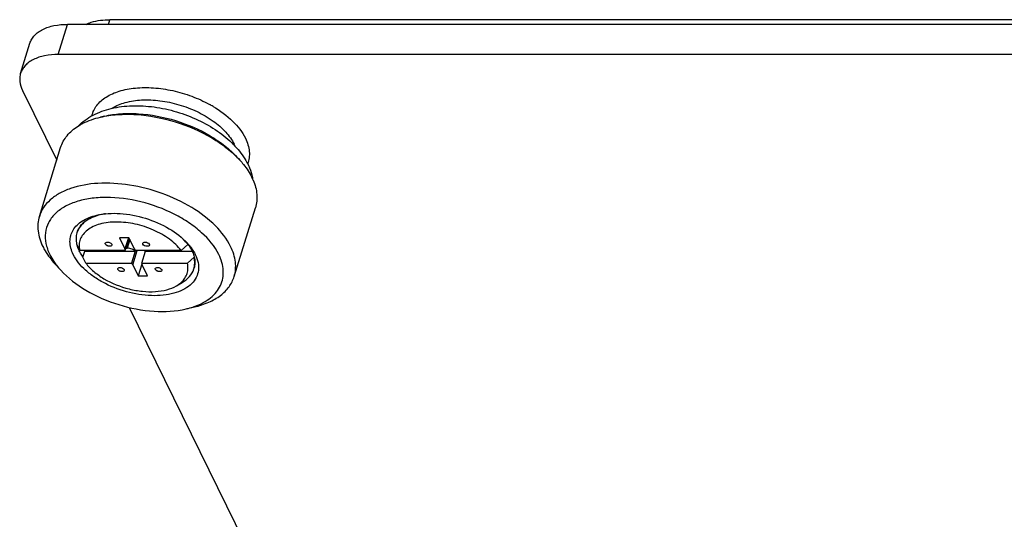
# Model space of a CAD drawing. Header units: millimetres. Extents: x 10 to 584, y 4 to 410.
# Tile 46 of 57: x 456.82 to 467.05, y 274.48 to 279.67. Entities that reach past the tile are written whole.
import ezdxf

# ---------------------------------------------------------------- set-up
doc = ezdxf.new("R2010")
doc.units = ezdxf.units.MM
doc.header["$LTSCALE"] = 32.67
doc.layers.get('0').update_dxf_attribs({"linetype": 'CONTINUOUS'})

msp = doc.modelspace()

# ---------------------------------------------------------------- linework, layer by layer
at = {"color": 7, "linetype": 'Continuous'}
for p, q in [((457.2215, 279.3125), (457.3183, 279.6258)), ((457.7442, 279.6258), (457.7592, 279.6744)), ((490.9177, 279.6738), (457.7592, 279.6744)), ((456.8313, 279.1167), (456.9281, 279.43)), ((490.9323, 279.3125), (457.2215, 279.3125)), ((456.8519, 278.9395), (457.207, 278.2158)), ((457.7026, 278.6716), (457.6598, 278.6615)), ((457.0259, 277.6296), (457.2472, 278.3459)), ((459.0786, 278.2464), (459.1082, 278.2139)), ((459.0494, 277.0042), (459.2708, 277.7205)), ((457.8587, 277.4068), (457.9152, 277.2916)), ((457.9562, 277.4068), (457.8587, 277.4068)), ((457.9508, 277.4068), (457.9152, 277.2916)), ((457.9191, 277.2751), (457.9576, 277.3996)), ((457.9646, 277.39), (457.9371, 277.3008)), ((458.0128, 277.2916), (457.9562, 277.4068)), ((457.9585, 277.3993), (457.959, 277.4011)), ((457.4141, 277.3368), (457.4412, 277.282)), ((457.4412, 277.282), (457.4446, 277.2751)), ((457.9191, 277.2751), (457.4446, 277.2751)), ((457.4787, 277.2051), (457.4981, 277.2679)), ((457.4981, 277.2679), (458.0222, 277.2679)), ((457.9271, 277.3008), (457.9371, 277.3008)), ((458.0222, 277.2679), (457.9837, 277.1435)), ((457.996, 277.127), (458.0418, 277.2751)), ((458.4996, 277.2751), (458.025, 277.2751)), ((458.0896, 277.1435), (458.1281, 277.2679)), ((458.1272, 277.2651), (458.1223, 277.2751)), ((458.1281, 277.2679), (458.6137, 277.2679)), ((458.4996, 277.2751), (458.5682, 277.3368)), ((458.5682, 277.3368), (458.5696, 277.3413)), ((457.5092, 277.1435), (457.4787, 277.2051)), ((458.6328, 277.2051), (458.5642, 277.1435)), ((458.6342, 277.2096), (458.6328, 277.2051)), ((457.2477, 277.0713), (457.1884, 277.1362)), ((457.5092, 277.1435), (457.9837, 277.1435)), ((457.996, 277.127), (458.0525, 277.0118)), ((458.0906, 277.135), (458.0525, 277.0118)), ((458.0896, 277.1435), (458.5642, 277.1435)), ((458.1501, 277.0118), (458.0935, 277.127)), ((458.0525, 277.0118), (458.1501, 277.0118)), ((458.4494, 276.9078), (458.5089, 276.942)), ((457.9592, 276.6831), (462.6978, 267.0269)), ((458.5513, 276.6685), (458.6369, 276.6886))]:
    msp.add_line(p, q, dxfattribs=at)
at = {"color": 3, "linetype": 'Continuous'}
msp.add_line((491.0292, 279.6258), (457.3183, 279.6258), dxfattribs=at)
at = {"color": 7, "linetype": 'Continuous'}
for centre, radius, start, end in [((458.1724, 277.663), 1.2904, 59.37753, 61.26562), ((458.3348, 277.6848), 0.9899, 44.0583, 44.23761), ((458.6788, 278.1987), 0.4126, 22.98382, 26.15783), ((458.7032, 277.7723), 0.5918, 23.30186, 26.15422), ((458.7003, 277.9123), 0.5545, 12.38712, 12.77117), ((458.7093, 277.9142), 0.5452, 9.74215, 12.3933), ((457.7853, 277.1349), 0.5312, 105.45357, 107.79986), ((458.1427, 277.0238), 0.532, 37.85879, 40.28024), ((458.1002, 276.9275), 0.6284, 41.37996, 42.42352), ((457.6812, 277.401), 0.2747, 192.63975, 193.51141), ((457.7719, 277.4385), 0.3701, 206.13885, 206.52649), ((457.8873, 277.5564), 0.4845, 215.493, 216.54797), ((457.9623, 277.2071), 0.0853, 45.45591, 49.23388), ((458.1618, 277.0354), 0.506, 36.85679, 38.14594), ((458.1671, 277.0429), 0.5011, 36.54995, 37.84766), ((458.1721, 277.0432), 0.493, 36.54564, 36.85255), ((458.1758, 277.0494), 0.4902, 36.21545, 36.54565), ((458.1093, 276.9356), 0.6162, 41.14613, 41.37732), ((457.7755, 277.5657), 0.7228, 215.53325, 216.17534), ((458.3921, 277.3809), 0.7297, 289.47945, 289.65083)]:
    msp.add_arc(centre, radius, start, end, dxfattribs=at)
at = {"color": 3, "linetype": 'Continuous'}
msp.add_open_spline([(456.9281, 279.43), (456.9327, 279.4448), (456.9456, 279.4738), (456.9751, 279.5128), (457.0141, 279.5467), (457.0801, 279.5861), (457.183, 279.6184), (457.2713, 279.6258), (457.3183, 279.6258)], degree=3, knots=[0, 0, 0, 0, 0.099766, 0.20308, 0.3129119, 0.4313226, 0.6968641, 1, 1, 1, 1], dxfattribs=at)
at = {"color": 7, "linetype": 'Continuous'}
for points, knots in [([(457.5107, 279.6259), (457.5281, 279.6341), (457.6075, 279.6645), (457.6936, 279.6744), (457.7592, 279.6744)], [0, 0, 0, 0, 0.2267119, 1, 1, 1, 1]), ([(457.2215, 279.3125), (457.1745, 279.3125), (457.0861, 279.3051), (456.9833, 279.2728), (456.9173, 279.2334), (456.8783, 279.1995), (456.8488, 279.1605), (456.8358, 279.1315), (456.8313, 279.1167)], [0, 0, 0, 0, 0.3031359, 0.5686774, 0.6870881, 0.79692, 0.900234, 1, 1, 1, 1]), ([(456.8313, 279.1167), (456.8271, 279.1031), (456.8216, 279.0745), (456.8229, 279.0135), (456.8378, 278.9681), (456.8519, 278.9395)], [0, 0, 0, 0, 0.2341407, 0.4753748, 1, 1, 1, 1]), ([(457.5714, 278.676), (457.5808, 278.7145), (457.6189, 278.7914), (457.7218, 278.8793), (457.8611, 278.9392), (458.0289, 278.9699), (458.2165, 278.9705), (458.4136, 278.941), (458.609, 278.8833), (458.7335, 278.8269), (458.7927, 278.7944)], [0, 0, 0, 0, 0.0869115, 0.1820162, 0.2912771, 0.4160126, 0.554091, 0.7011999, 0.8518192, 1, 1, 1, 1]), ([(457.7831, 278.7541), (457.8247, 278.7807), (457.9251, 278.8218), (458.0946, 278.8461), (458.2831, 278.8373), (458.4774, 278.7958), (458.6638, 278.7248), (458.8291, 278.6292), (458.9616, 278.5158), (459.0268, 278.4261), (459.0491, 278.3806)], [0, 0, 0, 0, 0.1034426, 0.2231274, 0.3559693, 0.4962939, 0.6372022, 0.7717055, 0.893844, 1, 1, 1, 1]), ([(457.4285, 278.5685), (457.4731, 278.6146), (457.5823, 278.6927), (457.7765, 278.7605), (457.9928, 278.7863), (458.2219, 278.7727), (458.4534, 278.7223), (458.6755, 278.638), (458.8763, 278.524), (458.9931, 278.4277), (459.044, 278.3754)], [0, 0, 0, 0, 0.108606, 0.2229146, 0.3453131, 0.4753975, 0.6102044, 0.7453552, 0.8763702, 1, 1, 1, 1]), ([(457.6598, 278.6615), (457.7179, 278.6752), (457.8417, 278.6928), (458.1048, 278.6922), (458.4425, 278.627), (458.7581, 278.4903), (458.9756, 278.3424), (459.0679, 278.258), (459.1082, 278.2139)], [0, 0, 0, 0, 0.1138217, 0.2370235, 0.5000004, 0.762977, 0.8861787, 1, 1, 1, 1]), ([(457.7026, 278.6716), (457.7578, 278.6846), (457.8754, 278.7013), (458.1253, 278.7007), (458.4461, 278.6387), (458.746, 278.5089), (458.9526, 278.3684), (459.0403, 278.2883), (459.0786, 278.2464)], [0, 0, 0, 0, 0.1138217, 0.2370235, 0.5000004, 0.762977, 0.8861787, 1, 1, 1, 1]), ([(458.8297, 278.7734), (458.9035, 278.7297), (459.0327, 278.635), (459.1336, 278.5078), (459.1657, 278.4423)], [0, 0, 0, 0, 0.5403645, 1, 1, 1, 1]), ([(457.4286, 278.5685), (457.445, 278.5789), (457.5176, 278.6198), (457.5976, 278.6469), (457.6598, 278.6615)], [0, 0, 0, 0, 0.2334631, 1, 1, 1, 1]), ([(457.2472, 278.3459), (457.2609, 278.3902), (457.3094, 278.4778), (457.3856, 278.5413), (457.4286, 278.5685)], [0, 0, 0, 0, 0.4774662, 1, 1, 1, 1]), ([(459.1657, 278.4423), (459.1868, 278.3992), (459.2088, 278.3306), (459.2075, 278.2387), (459.1969, 278.1961), (459.1893, 278.1761)], [0, 0, 0, 0, 0.5246494, 0.7653507, 1, 1, 1, 1]), ([(459.0462, 278.3732), (459.0613, 278.3575), (459.118, 278.295), (459.1659, 278.2242), (459.1935, 278.168)], [0, 0, 0, 0, 0.2580126, 1, 1, 1, 1]), ([(459.1082, 278.2139), (459.1214, 278.1995), (459.1694, 278.1437), (459.2106, 278.0817), (459.2344, 278.0332)], [0, 0, 0, 0, 0.2650823, 1, 1, 1, 1]), ([(459.1935, 278.168), (459.1988, 278.1573), (459.2184, 278.1144), (459.2333, 278.0692), (459.2411, 278.0349)], [0, 0, 0, 0, 0.2529858, 1, 1, 1, 1]), ([(459.013, 277.3169), (458.974, 277.3964), (458.8528, 277.5512), (458.6059, 277.7361), (458.3019, 277.8789), (457.9712, 277.9648), (457.6474, 277.9854), (457.3984, 277.9443), (457.2346, 277.8731), (457.1383, 277.8062), (457.0661, 277.725), (457.0358, 277.6617), (457.0259, 277.6296)], [0, 0, 0, 0, 0.1137562, 0.2471372, 0.3933412, 0.5422812, 0.6832496, 0.8074182, 0.8618929, 0.9113661, 0.9568208, 1, 1, 1, 1]), ([(459.2467, 278.0064), (459.2668, 277.9598), (459.2938, 277.8645), (459.2845, 277.7649), (459.2708, 277.7205)], [0, 0, 0, 0, 0.5225375, 1, 1, 1, 1]), ([(458.8899, 277.234), (458.8475, 277.3202), (458.7465, 277.4395), (458.5795, 277.5682), (458.3729, 277.6884), (458.0859, 277.7934), (457.7863, 277.834), (457.5598, 277.8197), (457.4111, 277.7872), (457.2844, 277.7335), (457.1842, 277.6596), (457.1155, 277.5672), (457.0832, 277.46), (457.0894, 277.3447), (457.1162, 277.2705), (457.1341, 277.234)], [0, 0, 0, 0, 0.1205459, 0.1902039, 0.2644609, 0.4194918, 0.5703946, 0.6398316, 0.7033552, 0.7603774, 0.8112667, 0.8576399, 0.9023694, 0.9488781, 1, 1, 1, 1]), ([(457.6225, 277.6424), (457.701, 277.6608), (457.874, 277.6696), (458.1313, 277.6199), (458.3717, 277.5158), (458.5096, 277.411), (458.564, 277.3514)], [0, 0, 0, 0, 0.2366944, 0.5000012, 0.7633095, 1, 1, 1, 1]), ([(457.7131, 277.6574), (457.7053, 277.6562), (457.6753, 277.6511), (457.6456, 277.6438), (457.6241, 277.637)], [0, 0, 0, 0, 0.2584786, 1, 1, 1, 1]), ([(457.0259, 277.6296), (457.0184, 277.6056), (457.0087, 277.5551), (457.011, 277.4474), (457.0375, 277.3674), (457.0622, 277.3169)], [0, 0, 0, 0, 0.2341444, 0.4753658, 1, 1, 1, 1]), ([(457.378, 277.234), (457.3578, 277.2751), (457.3382, 277.3424), (457.3493, 277.4305), (457.3748, 277.4897), (457.4167, 277.5418), (457.4735, 277.5855), (457.5432, 277.6201), (457.5951, 277.6359), (457.6225, 277.6424)], [0, 0, 0, 0, 0.2452906, 0.3576198, 0.4692543, 0.5857107, 0.711437, 0.8491816, 1, 1, 1, 1]), ([(457.6241, 277.637), (457.5984, 277.6289), (457.5504, 277.6096), (457.4884, 277.5688), (457.442, 277.5184), (457.4226, 277.4787), (457.4164, 277.4585)], [0, 0, 0, 0, 0.2847665, 0.5422444, 0.7774826, 1, 1, 1, 1]), ([(457.4178, 277.463), (457.4239, 277.483), (457.4431, 277.5224), (457.4889, 277.5725), (457.5502, 277.6132), (457.5975, 277.6325), (457.6229, 277.6407)], [0, 0, 0, 0, 0.2228303, 0.4582127, 0.7155816, 1, 1, 1, 1]), ([(458.4996, 277.2751), (458.4654, 277.3199), (458.3753, 277.4026), (458.2108, 277.4948), (458.0233, 277.5556), (457.834, 277.5782), (457.685, 277.5626), (457.5847, 277.5266), (457.5248, 277.491), (457.4789, 277.4463), (457.4489, 277.3936), (457.4366, 277.3349), (457.4403, 277.2949), (457.4446, 277.2751)], [0, 0, 0, 0, 0.1287344, 0.2747524, 0.4277096, 0.5754779, 0.7072452, 0.7651599, 0.8175156, 0.8651381, 0.9097589, 0.9538422, 1, 1, 1, 1]), ([(457.4164, 277.4585), (457.4107, 277.4401), (457.4043, 277.4004), (457.4087, 277.3606), (457.4131, 277.3408)], [0, 0, 0, 0, 0.4881113, 1, 1, 1, 1]), ([(457.7122, 277.341), (457.7118, 277.3418), (457.7104, 277.3451), (457.7102, 277.3489), (457.711, 277.3514)], [0, 0, 0, 0, 0.2737276, 1, 1, 1, 1]), ([(457.711, 277.3514), (457.7121, 277.355), (457.7196, 277.3618), (457.7288, 277.3629), (457.7339, 277.3629)], [0, 0, 0, 0, 0.4264821, 1, 1, 1, 1]), ([(457.7339, 277.3629), (457.7429, 277.3629), (457.7594, 277.3587), (457.7738, 277.3479), (457.7772, 277.341)], [0, 0, 0, 0, 0.5380142, 1, 1, 1, 1]), ([(458.1023, 277.341), (458.1019, 277.3418), (458.1006, 277.3451), (458.1004, 277.3489), (458.1011, 277.3514)], [0, 0, 0, 0, 0.2737276, 1, 1, 1, 1]), ([(458.1011, 277.3514), (458.1023, 277.355), (458.1097, 277.3618), (458.1189, 277.3629), (458.1241, 277.3629)], [0, 0, 0, 0, 0.4264821, 1, 1, 1, 1]), ([(458.1241, 277.3629), (458.1331, 277.3629), (458.1496, 277.3587), (458.164, 277.3479), (458.1674, 277.341)], [0, 0, 0, 0, 0.5380142, 1, 1, 1, 1]), ([(458.5597, 277.3479), (458.5551, 277.3537), (458.5357, 277.3774), (458.5144, 277.3994), (458.4974, 277.4153)], [0, 0, 0, 0, 0.2414798, 1, 1, 1, 1]), ([(457.0622, 277.3169), (457.0699, 277.3013), (457.1051, 277.2366), (457.1504, 277.1777), (457.1884, 277.1362)], [0, 0, 0, 0, 0.2354967, 1, 1, 1, 1]), ([(457.4396, 277.2754), (457.4376, 277.2795), (457.43, 277.2956), (457.4237, 277.3123), (457.4199, 277.3249)], [0, 0, 0, 0, 0.2569145, 1, 1, 1, 1]), ([(457.4801, 277.2096), (457.4762, 277.2148), (457.4618, 277.2351), (457.449, 277.2566), (457.4407, 277.2732)], [0, 0, 0, 0, 0.2589493, 1, 1, 1, 1]), ([(457.7784, 277.3305), (457.777, 277.3259), (457.7692, 277.3204), (457.7578, 277.3187), (457.7469, 277.3193), (457.7359, 277.3222), (457.7232, 277.3282), (457.715, 277.3352), (457.7122, 277.341)], [0, 0, 0, 0, 0.1876036, 0.3128906, 0.4551312, 0.6054205, 0.7529449, 1, 1, 1, 1]), ([(457.7772, 277.341), (457.7776, 277.3401), (457.779, 277.3368), (457.7792, 277.333), (457.7784, 277.3305)], [0, 0, 0, 0, 0.2735204, 1, 1, 1, 1]), ([(457.9191, 277.2751), (457.9192, 277.2765), (457.919, 277.2821), (457.9171, 277.2877), (457.9152, 277.2916)], [0, 0, 0, 0, 0.2358331, 1, 1, 1, 1]), ([(458.0059, 277.2807), (458.0008, 277.2839), (457.9795, 277.2951), (457.9552, 277.3008), (457.9371, 277.3008)], [0, 0, 0, 0, 0.2480969, 1, 1, 1, 1]), ([(458.0128, 277.2916), (458.0135, 277.2901), (458.0168, 277.2841), (458.0213, 277.2788), (458.025, 277.2751)], [0, 0, 0, 0, 0.2327063, 1, 1, 1, 1]), ([(458.1456, 277.319), (458.1367, 277.319), (458.1201, 277.3232), (458.1057, 277.334), (458.1023, 277.341)], [0, 0, 0, 0, 0.5380142, 1, 1, 1, 1]), ([(458.1686, 277.3305), (458.1675, 277.3269), (458.16, 277.3201), (458.1508, 277.319), (458.1456, 277.319)], [0, 0, 0, 0, 0.4264821, 1, 1, 1, 1]), ([(458.1674, 277.341), (458.1678, 277.3401), (458.1691, 277.3368), (458.1693, 277.333), (458.1686, 277.3305)], [0, 0, 0, 0, 0.2737276, 1, 1, 1, 1]), ([(458.5713, 277.339), (458.5751, 277.3338), (458.5893, 277.3135), (458.602, 277.292), (458.6101, 277.2754)], [0, 0, 0, 0, 0.2589653, 1, 1, 1, 1]), ([(458.5733, 277.341), (458.5775, 277.3362), (458.5937, 277.3171), (458.6086, 277.297), (458.6188, 277.2815)], [0, 0, 0, 0, 0.2573723, 1, 1, 1, 1]), ([(458.6101, 277.2754), (458.6127, 277.27), (458.6225, 277.2487), (458.6301, 277.2265), (458.6342, 277.2096)], [0, 0, 0, 0, 0.2592009, 1, 1, 1, 1]), ([(458.6188, 277.2815), (458.6213, 277.2776), (458.6311, 277.2622), (458.64, 277.2462), (458.646, 277.234)], [0, 0, 0, 0, 0.2563101, 1, 1, 1, 1]), ([(459.0494, 277.0042), (459.0568, 277.0282), (459.0666, 277.0787), (459.0643, 277.1864), (459.0378, 277.2664), (459.013, 277.3169)], [0, 0, 0, 0, 0.2341444, 0.4753658, 1, 1, 1, 1]), ([(457.1341, 277.234), (457.1378, 277.2265), (457.1537, 277.196), (457.1722, 277.1668), (457.1873, 277.1456)], [0, 0, 0, 0, 0.2418339, 1, 1, 1, 1]), ([(458.646, 277.234), (458.659, 277.2075), (458.6784, 277.154), (458.6828, 277.0707), (458.6595, 276.9933), (458.6099, 276.9265), (458.5375, 276.8732), (458.446, 276.8344), (458.3386, 276.8109), (458.175, 276.8006), (457.9587, 276.8299), (457.7514, 276.9058), (457.6021, 276.9926), (457.4816, 277.0855), (457.4086, 277.1716), (457.378, 277.234)], [0, 0, 0, 0, 0.0511216, 0.0976298, 0.1423593, 0.1887327, 0.2396225, 0.2966457, 0.3601698, 0.4296066, 0.5805086, 0.7355389, 0.8097952, 0.8794533, 1, 1, 1, 1]), ([(458.6305, 277.0833), (458.6364, 277.1024), (458.6428, 277.1435), (458.6377, 277.1847), (458.6328, 277.2051)], [0, 0, 0, 0, 0.4874029, 1, 1, 1, 1]), ([(458.6342, 277.2096), (458.6391, 277.1892), (458.6442, 277.148), (458.6378, 277.1069), (458.6319, 277.0878)], [0, 0, 0, 0, 0.5125971, 1, 1, 1, 1]), ([(458.6375, 276.6937), (458.6687, 276.7049), (458.7274, 276.7304), (458.8047, 276.7809), (458.8661, 276.8412), (458.9098, 276.9103), (458.9345, 276.9866), (458.9412, 277.0981), (458.9154, 277.1819), (458.8899, 277.234)], [0, 0, 0, 0, 0.1447042, 0.2777773, 0.4009556, 0.5173169, 0.6310854, 0.7469791, 1, 1, 1, 1]), ([(457.1921, 277.139), (457.1963, 277.1333), (457.2139, 277.1099), (457.2328, 277.0876), (457.2477, 277.0713)], [0, 0, 0, 0, 0.2441332, 1, 1, 1, 1]), ([(457.2477, 277.0713), (457.323, 276.9889), (457.514, 276.8437), (457.8469, 276.6996), (458.2031, 276.6308), (458.4426, 276.6429), (458.5513, 276.6685)], [0, 0, 0, 0, 0.2366929, 0.4999998, 0.7633066, 1, 1, 1, 1]), ([(457.5092, 277.1435), (457.533, 277.1123), (457.5916, 277.0527), (457.7371, 276.9508), (457.9117, 276.881), (458.0948, 276.8483), (458.2273, 276.8449), (458.3469, 276.8626), (458.4186, 276.8901), (458.4494, 276.9078)], [0, 0, 0, 0, 0.1140165, 0.2406692, 0.5140534, 0.6506794, 0.7797932, 0.8970486, 1, 1, 1, 1]), ([(457.8414, 277.0776), (457.841, 277.0785), (457.8396, 277.0818), (457.8394, 277.0856), (457.8402, 277.0881)], [0, 0, 0, 0, 0.2737276, 1, 1, 1, 1]), ([(457.8402, 277.0881), (457.8413, 277.0917), (457.8488, 277.0985), (457.858, 277.0996), (457.8631, 277.0996)], [0, 0, 0, 0, 0.4264821, 1, 1, 1, 1]), ([(457.9076, 277.0672), (457.9062, 277.0626), (457.8985, 277.0571), (457.887, 277.0554), (457.8761, 277.056), (457.8651, 277.0589), (457.8524, 277.0648), (457.8442, 277.0719), (457.8414, 277.0776)], [0, 0, 0, 0, 0.1876036, 0.3128906, 0.4551312, 0.6054205, 0.7529449, 1, 1, 1, 1]), ([(457.8631, 277.0996), (457.8721, 277.0996), (457.8887, 277.0954), (457.903, 277.0846), (457.9064, 277.0776)], [0, 0, 0, 0, 0.5380142, 1, 1, 1, 1]), ([(457.9064, 277.0776), (457.9069, 277.0768), (457.9082, 277.0735), (457.9084, 277.0697), (457.9076, 277.0672)], [0, 0, 0, 0, 0.2735204, 1, 1, 1, 1]), ([(457.996, 277.127), (457.9953, 277.1284), (457.992, 277.1344), (457.9875, 277.1398), (457.9837, 277.1435)], [0, 0, 0, 0, 0.2327063, 1, 1, 1, 1]), ([(458.0896, 277.1435), (458.0896, 277.1421), (458.0898, 277.1365), (458.0916, 277.1309), (458.0935, 277.127)], [0, 0, 0, 0, 0.2358331, 1, 1, 1, 1]), ([(458.2316, 277.0776), (458.2311, 277.0785), (458.2298, 277.0818), (458.2296, 277.0856), (458.2304, 277.0881)], [0, 0, 0, 0, 0.2737276, 1, 1, 1, 1]), ([(458.2304, 277.0881), (458.2315, 277.0917), (458.239, 277.0985), (458.2482, 277.0996), (458.2533, 277.0996)], [0, 0, 0, 0, 0.4264821, 1, 1, 1, 1]), ([(458.2978, 277.0672), (458.2964, 277.0626), (458.2886, 277.0571), (458.2771, 277.0554), (458.2663, 277.056), (458.2553, 277.0589), (458.2426, 277.0648), (458.2344, 277.0719), (458.2316, 277.0776)], [0, 0, 0, 0, 0.1876036, 0.3128906, 0.4551312, 0.6054205, 0.7529449, 1, 1, 1, 1]), ([(458.2533, 277.0996), (458.2623, 277.0996), (458.2788, 277.0954), (458.2932, 277.0846), (458.2966, 277.0776)], [0, 0, 0, 0, 0.5380142, 1, 1, 1, 1]), ([(458.2966, 277.0776), (458.297, 277.0768), (458.2984, 277.0735), (458.2986, 277.0697), (458.2978, 277.0672)], [0, 0, 0, 0, 0.2735204, 1, 1, 1, 1]), ([(458.5035, 276.9475), (458.5168, 276.9601), (458.5402, 276.9877), (458.5632, 277.0364), (458.5718, 277.0896), (458.5681, 277.1256), (458.5642, 277.1435)], [0, 0, 0, 0, 0.2558384, 0.5000683, 0.7442833, 1, 1, 1, 1]), ([(458.5089, 276.942), (458.5377, 276.9586), (458.589, 276.998), (458.6216, 277.0547), (458.6305, 277.0833)], [0, 0, 0, 0, 0.5254833, 1, 1, 1, 1]), ([(458.4494, 276.9078), (458.4544, 276.9107), (458.4735, 276.9224), (458.4914, 276.9362), (458.5035, 276.9475)], [0, 0, 0, 0, 0.2596331, 1, 1, 1, 1]), ([(458.6369, 276.6886), (458.6878, 276.7006), (458.783, 276.731), (458.907, 276.8014), (458.9998, 276.8925), (459.0378, 276.9666), (459.0494, 277.0042)], [0, 0, 0, 0, 0.2898055, 0.5489887, 0.7821589, 1, 1, 1, 1]), ([(458.5513, 276.6685), (458.5586, 276.6702), (458.5869, 276.6772), (458.6149, 276.6857), (458.6354, 276.693)], [0, 0, 0, 0, 0.2559603, 1, 1, 1, 1])]:
    msp.add_open_spline(points, degree=3, knots=knots, dxfattribs=at)
for points in [[(457.9535, 277.3863), (457.9548, 277.3883), (457.9557, 277.3904), (457.9564, 277.3926)], [(457.9564, 277.3926), (457.9571, 277.3948), (457.9575, 277.3972), (457.9576, 277.3996)], [(458.0181, 277.2717), (458.0142, 277.275), (458.0101, 277.278), (458.0059, 277.2807)], [(458.1293, 277.2749), (458.1286, 277.2726), (458.1282, 277.2703), (458.1281, 277.2679)]]:
    msp.add_open_spline(points, degree=3, dxfattribs=at)

doc.saveas('drawing.dxf')
